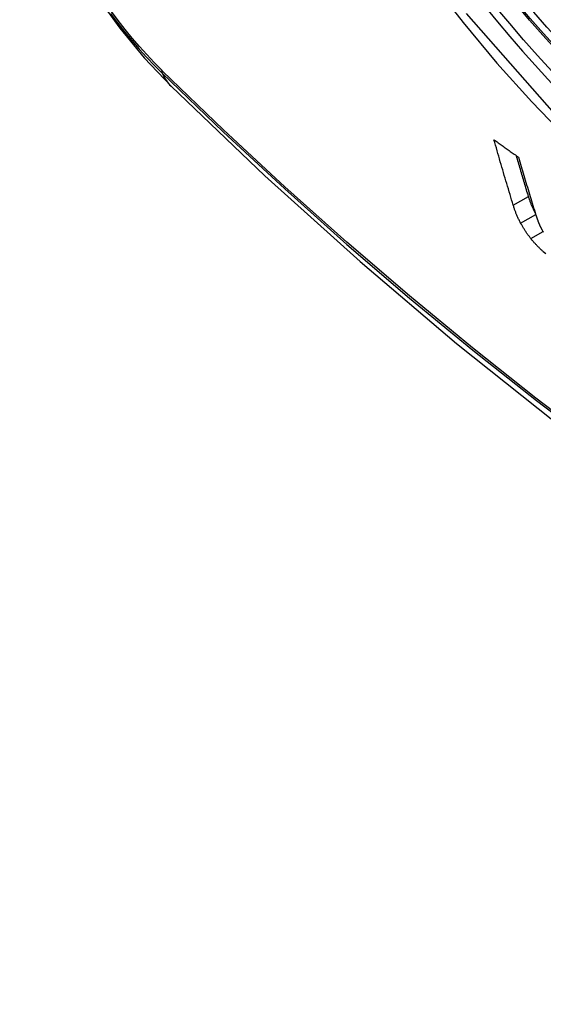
# Model space of a CAD drawing. Header units: inches. Extents: x 327.4 to 387.5, y 121.2 to 187.
# Tile 18 of 73: x 327.954 to 328.154, y 164.349 to 164.725. Entities that reach past the tile are written whole.
import ezdxf

# ---------------------------------------------------------------- set-up
doc = ezdxf.new("R2010")
doc.units = ezdxf.units.IN
doc.header["$MEASUREMENT"] = 0
doc.layers.add('Visible Edges(ANSI)', color=7, linetype='Continuous', lineweight=25)
doc.layers.add('Visible Tangent Edges(ANSI)', color=7, linetype='Continuous', lineweight=25)

msp = doc.modelspace()

# ---------------------------------------------------------------- linework, layer by layer
at = {"layer": 'Visible Edges(ANSI)', "flags": 128}
for points in [[(327.95379, 164.79947), (327.95803, 164.78518), (327.96317, 164.77146), (327.96915, 164.75825), (327.97596, 164.74553), (327.98357, 164.73328), (327.99201, 164.72149), (328.00133, 164.71018), (328.01158, 164.69936)], [(328.01158, 164.69936), (328.04739, 164.66521), (328.08376, 164.63244), (328.12064, 164.60113), (328.15799, 164.57131), (328.19575, 164.54305), (328.23388, 164.51639), (328.27234, 164.49138), (328.31107, 164.46808), (328.35005, 164.44652), (328.38921, 164.42677), (328.42852, 164.40886), (328.46793, 164.39285), (328.50741, 164.37879), (328.5469, 164.36672), (328.58637, 164.35671), (328.62575, 164.3488)], [(328.14229, 164.65391), (328.14198, 164.65494), (328.14166, 164.65598), (328.14135, 164.65701), (328.14104, 164.65805), (328.14073, 164.65909), (328.14042, 164.66013), (328.14011, 164.66116), (328.1398, 164.6622), (328.13949, 164.66324), (328.13918, 164.66428), (328.13887, 164.66533), (328.13857, 164.66637), (328.13826, 164.66741), (328.13795, 164.66846), (328.13765, 164.6695), (328.13734, 164.67054), (328.13704, 164.67159), (328.13673, 164.67264), (328.13643, 164.67368), (328.13613, 164.67473), (328.13583, 164.67578), (328.13552, 164.67682), (328.13522, 164.67787), (328.13492, 164.67892)], [(328.13492, 164.67892), (328.13531, 164.67864), (328.1357, 164.67837), (328.13609, 164.67809), (328.13647, 164.67781), (328.13686, 164.67754), (328.13725, 164.67726), (328.13764, 164.67699), (328.13803, 164.67671), (328.13841, 164.67643), (328.1388, 164.67616), (328.13919, 164.67588), (328.13958, 164.67561), (328.13997, 164.67533), (328.14036, 164.67505), (328.14075, 164.67478), (328.14114, 164.6745), (328.14152, 164.67423), (328.14191, 164.67395), (328.1423, 164.67367), (328.14269, 164.6734), (328.14308, 164.67312), (328.14347, 164.67285), (328.14386, 164.67257), (328.14425, 164.67229)], [(328.14812, 164.65728), (328.14792, 164.65792), (328.14773, 164.65857), (328.14753, 164.65921), (328.14734, 164.65986), (328.14714, 164.66051), (328.14695, 164.66115), (328.14675, 164.6618), (328.14656, 164.66245), (328.14636, 164.66309), (328.14617, 164.66374), (328.14598, 164.66439), (328.14578, 164.66504), (328.14559, 164.66569), (328.14539, 164.66634), (328.1452, 164.66699), (328.14501, 164.66764), (328.14482, 164.66829), (328.14462, 164.66894), (328.14443, 164.66959), (328.14424, 164.67024), (328.14405, 164.67089), (328.14385, 164.67154), (328.14366, 164.67219), (328.14347, 164.67285)], [(328.14425, 164.67229), (328.14451, 164.67141), (328.14477, 164.67053), (328.14503, 164.66965), (328.14529, 164.66876), (328.14556, 164.66788), (328.14582, 164.667), (328.14608, 164.66612), (328.14634, 164.66523), (328.14661, 164.66435), (328.14687, 164.66347), (328.14714, 164.66259), (328.1474, 164.66171), (328.14767, 164.66083), (328.14793, 164.65995), (328.1482, 164.65907), (328.14847, 164.6582), (328.14873, 164.65732), (328.149, 164.65644), (328.14927, 164.65556), (328.14954, 164.65469), (328.1498, 164.65381), (328.15007, 164.65294), (328.15034, 164.65206), (328.15061, 164.65119)], [(328.15068, 164.65097), (328.15054, 164.65125), (328.15039, 164.65153), (328.15026, 164.65181), (328.15012, 164.65208), (328.14999, 164.65236), (328.14987, 164.65263), (328.14975, 164.65291), (328.14963, 164.65318), (328.14951, 164.65345), (328.1494, 164.65371), (328.14929, 164.65398), (328.14918, 164.65425), (328.14907, 164.65451), (328.14897, 164.65477), (328.14888, 164.65503), (328.14878, 164.65529), (328.14869, 164.65555), (328.1486, 164.6558), (328.14851, 164.65605), (328.14843, 164.6563), (328.14835, 164.65655), (328.14827, 164.65679), (328.14819, 164.65704), (328.14812, 164.65728)], [(328.1451, 164.64712), (328.14494, 164.64742), (328.14478, 164.64772), (328.14463, 164.64802), (328.14448, 164.64832), (328.14434, 164.64862), (328.1442, 164.64891), (328.14406, 164.64921), (328.14393, 164.6495), (328.1438, 164.64979), (328.14368, 164.65008), (328.14356, 164.65037), (328.14344, 164.65065), (328.14332, 164.65094), (328.14321, 164.65122), (328.14311, 164.6515), (328.143, 164.65178), (328.1429, 164.65205), (328.14281, 164.65233), (328.14271, 164.6526), (328.14262, 164.65286), (328.14253, 164.65313), (328.14245, 164.65339), (328.14237, 164.65365), (328.14229, 164.65391)], [(328.15061, 164.65119), (328.15066, 164.65104), (328.1507, 164.6509), (328.15075, 164.65075), (328.15079, 164.6506), (328.15084, 164.65046), (328.15089, 164.65031), (328.15094, 164.65016), (328.15099, 164.65001), (328.15104, 164.64986), (328.15108, 164.64971), (328.15113, 164.64956), (328.15119, 164.64941), (328.15124, 164.64926), (328.15129, 164.64911), (328.15134, 164.64896), (328.15139, 164.64881), (328.15145, 164.64865), (328.1515, 164.6485), (328.15155, 164.64835), (328.15161, 164.6482), (328.15166, 164.64804), (328.15172, 164.64789), (328.15178, 164.64774), (328.15183, 164.64758)], [(328.15183, 164.64758), (328.15188, 164.64745), (328.15193, 164.64732), (328.15198, 164.64719), (328.15204, 164.64705), (328.15209, 164.64692), (328.15215, 164.64678), (328.15221, 164.64665), (328.15227, 164.64651), (328.15233, 164.64637), (328.15239, 164.64623), (328.15246, 164.64609), (328.15252, 164.64595), (328.15259, 164.64581), (328.15266, 164.64567), (328.15273, 164.64553), (328.15281, 164.64538), (328.15288, 164.64524), (328.15296, 164.64509), (328.15304, 164.64495), (328.15312, 164.6448), (328.1532, 164.64466), (328.15329, 164.64451), (328.15337, 164.64436), (328.15346, 164.64421)], [(328.149, 164.64121), (328.1488, 164.64145), (328.14861, 164.6417), (328.14843, 164.64194), (328.14824, 164.64218), (328.14806, 164.64243), (328.14788, 164.64267), (328.14771, 164.64292), (328.14753, 164.64317), (328.14736, 164.64341), (328.14719, 164.64366), (328.14703, 164.64391), (328.14686, 164.64416), (328.1467, 164.64441), (328.14654, 164.64466), (328.14639, 164.64491), (328.14623, 164.64515), (328.14608, 164.6454), (328.14593, 164.64565), (328.14579, 164.6459), (328.14564, 164.64614), (328.1455, 164.64639), (328.14537, 164.64663), (328.14523, 164.64688), (328.1451, 164.64712)], [(328.15346, 164.64421), (328.15355, 164.64408), (328.15363, 164.64394), (328.15371, 164.64381), (328.1538, 164.64367)], [(328.15376, 164.63618), (328.15355, 164.63637), (328.15335, 164.63655), (328.15314, 164.63674), (328.15294, 164.63693), (328.15273, 164.63713), (328.15253, 164.63733), (328.15232, 164.63753), (328.15212, 164.63773), (328.15192, 164.63793), (328.15171, 164.63814), (328.15151, 164.63834), (328.15131, 164.63855), (328.15112, 164.63876), (328.15092, 164.63898), (328.15072, 164.63919), (328.15052, 164.63941), (328.15033, 164.63963), (328.15014, 164.63985), (328.14994, 164.64007), (328.14975, 164.64029), (328.14956, 164.64052), (328.14937, 164.64075), (328.14918, 164.64098), (328.149, 164.64121)], [(328.15472, 164.63535), (328.15376, 164.63618)]]:
    msp.add_lwpolyline(points, dxfattribs=at)
at = {"layer": 'Visible Edges(ANSI)'}
msp.add_ellipse((328.25037, 164.90396), major_axis=(0.15994, -0.27703), ratio=0.57735, dxfattribs=at)
msp.add_ellipse((328.25385, 164.90597), major_axis=(0.15748, -0.27276), ratio=0.57735, start_param=2.363977, end_param=7.060801, dxfattribs=at)
at = {"layer": 'Visible Tangent Edges(ANSI)'}
for p, q in [((328.00838, 164.70514), (328.00804, 164.70547)), ((328.14229, 164.65391), (328.14812, 164.65728)), ((328.1451, 164.64712), (328.15085, 164.65044)), ((328.149, 164.64121), (328.15366, 164.6439))]:
    msp.add_line(p, q, dxfattribs=at)
at = {"layer": 'Visible Tangent Edges(ANSI)', "flags": 128}
for points in [[(328.4988, 164.75876), (328.49588, 164.71755), (328.48748, 164.68051), (328.47372, 164.64839), (328.45498, 164.62198), (328.43173, 164.6019), (328.40451, 164.58866), (328.3738, 164.58241), (328.34021, 164.58332), (328.30463, 164.59136), (328.26777, 164.60635), (328.23047, 164.62799), (328.19368, 164.6557), (328.15804, 164.68901), (328.12446, 164.72709)], [(328.11066, 164.73972), (328.12313, 164.72368), (328.13604, 164.70821), (328.14934, 164.69339), (328.163, 164.67926), (328.17696, 164.66588), (328.19114, 164.65333), (328.20549, 164.64164), (328.21999, 164.63083), (328.23459, 164.62093), (328.24926, 164.61197), (328.26395, 164.60398), (328.27857, 164.59702), (328.29307, 164.59111), (328.30741, 164.58626), (328.32155, 164.58247), (328.33543, 164.57976), (328.34902, 164.57814), (328.36228, 164.57762), (328.37514, 164.57821), (328.38755, 164.57989), (328.39946, 164.58265), (328.41086, 164.58647)], [(327.98852, 164.72715), (327.99117, 164.72363), (327.99387, 164.72019), (327.99663, 164.71683), (327.99945, 164.71356), (328.00232, 164.71039), (328.00523, 164.70732), (328.00819, 164.70435)], [(328.00804, 164.70547), (328.00515, 164.7084), (328.0023, 164.71143), (327.99949, 164.71455), (327.99674, 164.71777), (327.99404, 164.72106), (327.9914, 164.72443), (327.98882, 164.72788)], [(328.00819, 164.70435), (328.03147, 164.68194), (328.055, 164.66013), (328.07876, 164.63894), (328.10272, 164.6184), (328.12686, 164.59854), (328.15113, 164.57938), (328.17553, 164.56094), (328.20001, 164.54324), (328.22455, 164.52631), (328.24911, 164.51016), (328.27367, 164.49481), (328.29822, 164.48026), (328.32277, 164.4665), (328.34731, 164.45353), (328.37183, 164.44138), (328.39629, 164.43004), (328.42066, 164.41954), (328.44493, 164.40988), (328.46907, 164.40107), (328.49309, 164.39311), (328.51695, 164.38601), (328.54064, 164.37978)], [(328.53927, 164.38144), (328.51569, 164.3876), (328.49192, 164.39462), (328.468, 164.4025), (328.44395, 164.41124), (328.41977, 164.42083), (328.39548, 164.43127), (328.3711, 164.44255), (328.34665, 164.45465), (328.32218, 164.46757), (328.29769, 164.48129), (328.2732, 164.49581), (328.2487, 164.51114), (328.22419, 164.52726), (328.19971, 164.54418), (328.17528, 164.56186), (328.15094, 164.58028), (328.12672, 164.59943), (328.10265, 164.61928), (328.07875, 164.6398), (328.05505, 164.66097), (328.03159, 164.68276), (328.00838, 164.70514)]]:
    msp.add_lwpolyline(points, dxfattribs=at)
at = {"layer": 'Visible Tangent Edges(ANSI)'}
for centre, major_axis, ratio, start_param, end_param in [((328.25285, 164.9054), (-0.17318, 0.29996), 0.57735, 5.05527, 10.652693), ((328.2528, 164.90537), (0.15059, -0.26083), 0.57735, 4.097754, 6.89782), ((328.01537, 164.71096), (-0.00689, -0.00703), 0.359305, 5.877532, 6.141239), ((328.09429, 164.78368), (-0.08271, -0.08432), 0.354513, 6.141519, 6.283185)]:
    msp.add_ellipse(centre, major_axis=major_axis, ratio=ratio, start_param=start_param, end_param=end_param, dxfattribs=at)
for centre, major_axis in [((328.25345, 164.90574), (-0.17111, 0.29637)), ((328.25047, 164.90402), (0.1627, -0.2818)), ((328.25037, 164.90396), (-0.1621, 0.28076))]:
    msp.add_ellipse(centre, major_axis=major_axis, ratio=0.57735, dxfattribs=at)

doc.saveas('drawing.dxf')
